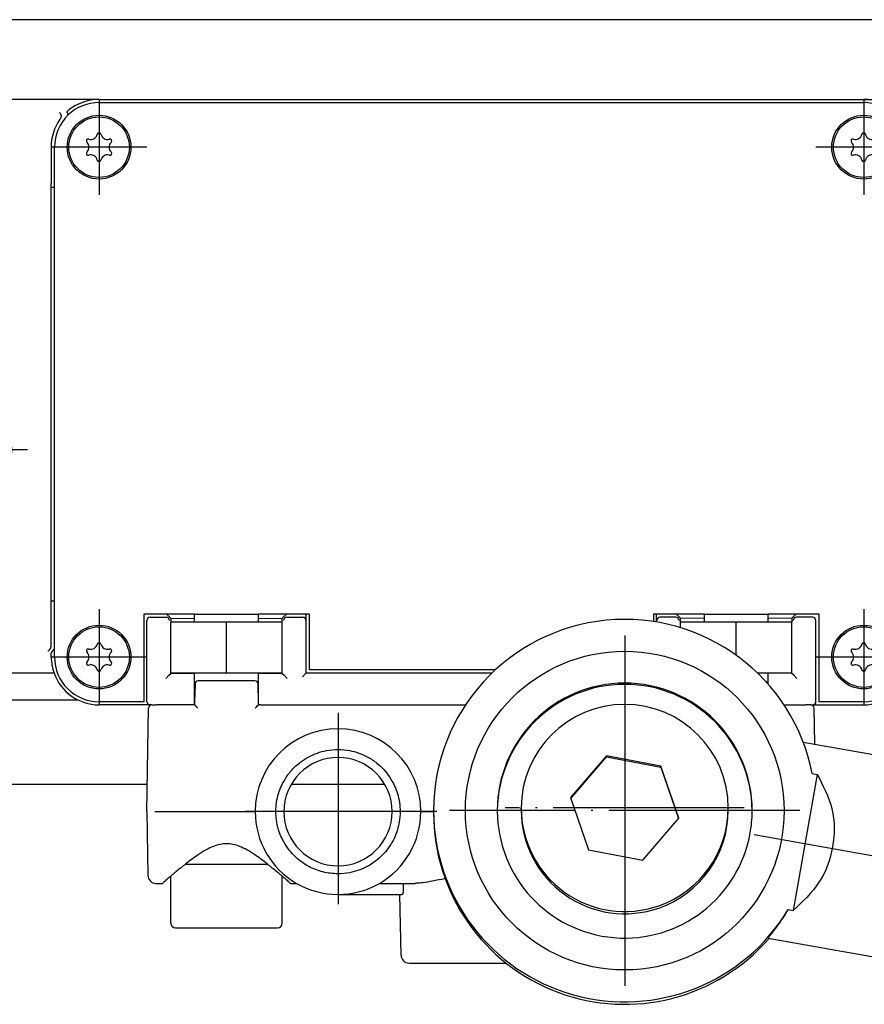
# Model space of a CAD drawing. Header units: millimetres. Extents: x -235 to 1849, y -109 to 485.
# Tile 35 of 41: x 1549 to 1602, y 155 to 217. Entities that reach past the tile are written whole.
import ezdxf

# ---------------------------------------------------------------- set-up
doc = ezdxf.new("R2010")
doc.units = ezdxf.units.MM
doc.linetypes.add('DOT_CENTER', pattern=[14, 12, -1, 0, -1])
doc.layers.add('1', color=7, linetype='Continuous')

# ---------------------------------------------------------------- blocks, each defined once
blk = doc.blocks.new('SCALE_BODY_670__4', base_point=(857.731, 168.731))
at = {"color": 7, "linetype": 'Continuous'}
for p, q in [((1627.731, 216.731), (857.731, 216.731)), ((1552.423, 174.031), (933.731, 174.031)), ((1556.76, 168.731), (930.786, 168.731)), ((1571.675, 168.731), (1565.786, 168.731))]:
    blk.add_line(p, q, dxfattribs=at)
blk = doc.blocks.new('SCALE_PB_670__5', base_point=(835.731, 168.731))
blk.add_blockref('SCALE_BODY_670__4', (857.731, 168.731))
blk = doc.blocks.new('READING_HEAD_BODY__13', base_point=(1514.731, 173.731))
at = {"color": 7, "linetype": 'Continuous'}
for p, q in [((1553.731, 211.731), (1538.731, 211.731)), ((1553.731, 211.731), (1601.731, 211.731)), ((1553.731, 211.531), (1601.731, 211.531)), ((1601.731, 211.731), (1616.731, 211.731)), ((1538.231, 207.731), (1538.231, 211.231)), ((1617.231, 207.731), (1617.231, 211.231)), ((1550.717, 208.731), (1550.717, 206.442)), ((1550.931, 206.242), (1550.931, 208.731)), ((1604.531, 208.731), (1604.531, 206.242)), ((1604.745, 208.731), (1604.745, 206.442)), ((1538.231, 207.731), (1538.231, 185.731)), ((1617.231, 207.731), (1617.231, 185.731)), ((1550.731, 206.231), (1550.72, 206.242)), ((1550.731, 180.231), (1550.731, 206.231)), ((1550.731, 206.231), (1550.931, 206.231)), ((1550.931, 206.231), (1550.931, 206.242)), ((1550.931, 180.231), (1550.931, 206.231)), ((1604.531, 206.242), (1604.531, 206.231)), ((1604.531, 206.231), (1604.531, 180.231)), ((1604.731, 206.231), (1604.531, 206.231)), ((1604.731, 206.231), (1604.741, 206.242)), ((1604.731, 180.231), (1604.731, 206.231)), ((1537.731, 183.981), (1537.731, 185.531)), ((1538.231, 185.731), (1537.931, 185.731)), ((1538.231, 185.731), (1538.231, 182.911)), ((1617.231, 185.731), (1617.531, 185.731)), ((1617.231, 185.731), (1617.231, 182.911)), ((1617.731, 175.931), (1617.731, 185.531)), ((1536.731, 185.231), (1533.231, 185.231)), ((1533.231, 183.56), (1533.231, 185.231)), ((1536.731, 183.981), (1536.731, 185.231)), ((1514.731, 179.782), (1514.731, 183.872)), ((1533.231, 177.903), (1533.231, 183.56)), ((1535.731, 183.56), (1533.231, 183.56)), ((1535.731, 177.903), (1535.731, 183.56)), ((1536.731, 183.981), (1537.731, 183.981)), ((1536.731, 177.481), (1536.731, 183.981)), ((1537.731, 177.481), (1537.731, 183.981)), ((1533.231, 182.731), (1525.131, 182.731)), ((1550.717, 177.443), (1550.717, 180.021)), ((1550.72, 180.221), (1550.731, 180.231)), ((1550.931, 180.231), (1550.731, 180.231)), ((1550.931, 180.221), (1550.931, 180.231)), ((1550.931, 177.246), (1550.931, 180.221)), ((1604.531, 180.231), (1604.731, 180.231)), ((1604.531, 180.231), (1604.531, 180.221)), ((1604.531, 180.221), (1604.531, 177.246)), ((1604.743, 180.219), (1604.731, 180.231)), ((1604.745, 177.443), (1604.745, 180.021)), ((1557.966, 179.431), (1556.531, 179.431)), ((1556.531, 179.431), (1556.531, 173.931)), ((1556.931, 179.231), (1557.946, 179.231)), ((1558.146, 179.251), (1557.966, 179.431)), ((1559.481, 179.431), (1557.966, 179.431)), ((1558.146, 179.251), (1558.231, 179.167)), ((1559.621, 179.431), (1559.481, 179.431)), ((1559.68, 179.431), (1559.621, 179.431)), ((1559.731, 179.431), (1559.68, 179.431)), ((1559.731, 179.401), (1559.731, 179.431)), ((1559.731, 179.431), (1563.731, 179.431)), ((1563.73, 179.401), (1563.731, 179.431)), ((1563.781, 179.431), (1563.731, 179.431)), ((1563.84, 179.431), (1563.781, 179.431)), ((1563.98, 179.431), (1563.84, 179.431)), ((1565.495, 179.431), (1563.98, 179.431)), ((1565.231, 179.167), (1565.315, 179.251)), ((1565.495, 179.431), (1565.315, 179.251)), ((1566.72, 179.431), (1565.495, 179.431)), ((1565.515, 179.231), (1566.52, 179.231)), ((1566.731, 179.431), (1566.72, 179.431)), ((1566.731, 175.731), (1566.731, 179.431)), ((1566.931, 179.431), (1566.731, 179.431)), ((1566.931, 175.931), (1566.931, 179.431)), ((1588.531, 179.431), (1588.531, 178.96)), ((1588.731, 179.431), (1588.531, 179.431)), ((1588.731, 178.928), (1588.731, 179.431)), ((1588.741, 179.431), (1588.731, 179.431)), ((1589.966, 179.431), (1588.741, 179.431)), ((1589.946, 179.231), (1588.941, 179.231)), ((1589.966, 179.431), (1590.146, 179.251)), ((1591.481, 179.431), (1589.966, 179.431)), ((1590.231, 179.167), (1590.146, 179.251)), ((1591.621, 179.431), (1591.481, 179.431)), ((1591.68, 179.431), (1591.621, 179.431)), ((1591.731, 179.431), (1591.68, 179.431)), ((1591.731, 179.431), (1595.731, 179.431)), ((1591.731, 179.401), (1591.731, 179.431)), ((1595.73, 179.401), (1595.731, 179.431)), ((1595.781, 179.431), (1595.731, 179.431)), ((1595.84, 179.431), (1595.781, 179.431)), ((1595.98, 179.431), (1595.84, 179.431)), ((1597.495, 179.431), (1595.98, 179.431)), ((1597.315, 179.251), (1597.231, 179.167)), ((1597.315, 179.251), (1597.495, 179.431)), ((1598.931, 179.431), (1597.495, 179.431)), ((1598.531, 179.231), (1597.515, 179.231)), ((1598.931, 173.931), (1598.931, 179.431)), ((1533.231, 178.731), (1525.131, 178.731)), ((1556.727, 173.931), (1556.731, 179.031)), ((1558.231, 179.167), (1558.231, 178.931)), ((1558.231, 179.167), (1559.731, 179.151)), ((1558.231, 175.731), (1558.231, 178.931)), ((1561.731, 175.731), (1561.731, 178.931)), ((1563.731, 179.151), (1565.231, 179.167)), ((1565.231, 178.931), (1565.231, 179.167)), ((1565.231, 175.731), (1565.231, 178.931)), ((1590.231, 178.931), (1590.231, 179.167)), ((1591.731, 179.151), (1590.231, 179.167)), ((1590.231, 178.574), (1590.231, 178.931)), ((1593.731, 176.843), (1593.731, 178.931)), ((1597.231, 179.167), (1595.731, 179.151)), ((1597.231, 179.167), (1597.231, 178.931)), ((1597.231, 175.731), (1597.231, 178.931)), ((1598.734, 173.931), (1598.731, 179.031)), ((1535.731, 177.903), (1533.231, 177.903)), ((1533.231, 176.231), (1533.231, 177.903)), ((1536.731, 177.481), (1537.731, 177.481)), ((1536.731, 176.231), (1536.731, 177.481)), ((1537.731, 175.931), (1537.731, 177.481)), ((1550.731, 176.731), (1550.731, 176.975)), ((1550.785, 177.1), (1550.931, 177.246)), ((1550.931, 176.731), (1550.931, 177.246)), ((1604.531, 177.246), (1604.531, 176.731)), ((1604.676, 177.1), (1604.531, 177.246)), ((1604.731, 176.731), (1604.731, 176.975)), ((1536.731, 176.231), (1533.231, 176.231)), ((1538.731, 175.731), (1537.931, 175.731)), ((1550.902, 175.731), (1538.731, 175.731)), ((1557.92, 175.386), (1558.12, 175.586)), ((1558.12, 175.586), (1558.231, 175.696)), ((1558.231, 175.731), (1558.231, 175.696)), ((1558.231, 175.696), (1559.731, 175.711)), ((1563.731, 175.711), (1565.231, 175.696)), ((1565.231, 175.696), (1565.231, 175.731)), ((1565.231, 175.696), (1565.341, 175.586)), ((1565.541, 175.386), (1565.341, 175.586)), ((1566.694, 175.695), (1566.494, 175.495)), ((1566.694, 175.695), (1566.731, 175.731)), ((1578.398, 175.731), (1566.731, 175.731)), ((1578.61, 175.931), (1566.931, 175.931)), ((1597.231, 175.696), (1595.731, 175.711)), ((1597.231, 175.731), (1597.231, 175.696)), ((1597.341, 175.586), (1597.231, 175.696)), ((1597.541, 175.386), (1597.341, 175.586)), ((1604.559, 175.731), (1616.731, 175.731)), ((1616.731, 175.731), (1617.531, 175.731)), ((1556.531, 173.931), (1553.731, 173.931)), ((1556.927, 173.731), (1553.731, 173.731)), ((1556.953, 173.731), (1556.927, 173.731)), ((1557.044, 173.731), (1556.953, 173.731)), ((1557.044, 173.731), (1557.344, 173.731)), ((1559.455, 173.731), (1557.344, 173.731)), ((1559.531, 173.731), (1559.455, 173.731)), ((1559.581, 173.731), (1559.531, 173.731)), ((1559.731, 173.731), (1559.581, 173.731)), ((1563.881, 173.731), (1563.731, 173.731)), ((1563.881, 173.731), (1563.93, 173.731)), ((1563.93, 173.731), (1564.006, 173.731)), ((1564.006, 173.731), (1576.732, 173.731)), ((1596.729, 173.731), (1598.117, 173.731)), ((1598.417, 173.731), (1598.117, 173.731)), ((1598.417, 173.731), (1598.508, 173.731)), ((1598.508, 173.731), (1598.534, 173.731)), ((1598.534, 173.731), (1601.731, 173.731)), ((1601.731, 173.931), (1598.931, 173.931))]:
    blk.add_line(p, q, dxfattribs=at)
for centre, radius in [((1553.731, 208.731), 2), ((1601.731, 208.731), 2), ((1553.731, 208.731), 1.9), ((1601.731, 208.731), 1.9), ((1544.231, 189.731), 4), ((1611.231, 189.731), 4), ((1544.231, 189.731), 2.1), ((1611.231, 189.731), 2.1), ((1553.731, 176.731), 2), ((1553.731, 176.731), 1.9), ((1601.731, 176.731), 2), ((1601.731, 176.731), 1.9)]:
    blk.add_circle(centre, radius, dxfattribs=at)
for centre, radius, start, end in [((1538.731, 211.231), 0.5, 90, 180), ((1553.731, 208.731), 3, 90, 130.75238), ((1553.731, 208.731), 2.8, 90, 133.68256), ((1601.731, 208.731), 3, 49.24762, 90), ((1601.731, 208.731), 2.8, 46.31744, 90), ((1616.731, 211.231), 0.5, 0, 90), ((1553.731, 208.731), 2.8, 133.68256, 180), ((1601.731, 208.731), 2.8, 0, 46.31744), ((1553.731, 208.731), 3.014, 144.53235, 180), ((1601.731, 208.731), 3.014, 360, 35.46765), ((1553.211, 209.631), 0.413, 253.06431, 346.93569), ((1553.731, 209.511), 0.121, 13.06431, 166.93569), ((1554.25, 209.631), 0.413, 193.06431, 286.93569), ((1601.211, 209.631), 0.413, 253.06431, 346.93569), ((1601.731, 209.511), 0.121, 13.06431, 166.93569), ((1602.25, 209.631), 0.413, 193.06431, 286.93569), ((1553.056, 209.121), 0.121, 73.06431, 226.93569), ((1552.691, 208.731), 0.413, 313.06431, 46.93569), ((1554.77, 208.731), 0.413, 133.06431, 226.93569), ((1554.406, 209.121), 0.121, 313.06431, 106.93569), ((1601.056, 209.121), 0.121, 73.06431, 226.93569), ((1600.691, 208.731), 0.413, 313.06431, 46.93569), ((1602.77, 208.731), 0.413, 133.06431, 226.93569), ((1602.406, 209.121), 0.121, 313.06431, 106.93569), ((1553.056, 208.342), 0.121, 133.06431, 286.93569), ((1553.211, 207.831), 0.413, 13.06431, 106.93569), ((1554.25, 207.831), 0.413, 73.06431, 166.93569), ((1554.406, 208.342), 0.121, 253.06431, 46.93569), ((1601.056, 208.342), 0.121, 133.06431, 286.93569), ((1601.211, 207.831), 0.413, 13.06431, 106.93569), ((1602.25, 207.831), 0.413, 73.06431, 166.93569), ((1602.406, 208.342), 0.121, 253.06431, 46.93569), ((1544.231, 205.231), 2.75, 56.44269, 123.55731), ((1553.731, 207.952), 0.121, 193.06431, 346.93569), ((1601.731, 207.952), 0.121, 193.06431, 346.93569), ((1611.231, 205.231), 2.75, 56.44269, 123.55731), ((1544.231, 205.231), 2.75, 123.55731, 56.44269), ((1611.231, 205.231), 2.75, 123.55731, 56.44269), ((1537.931, 185.531), 0.2, 90, 180), ((1617.531, 185.531), 0.2, 0, 90), ((1525.131, 230.731), 48, 257.48667, 270), ((1525.131, 230.731), 52, 258.46304, 270), ((1556.931, 179.031), 0.2, 90, 180), ((1557.945, 179.03), 0.202, 1.496, 89.50385), ((1565.516, 179.03), 0.202, 90.49615, 178.504), ((1566.518, 179.03), 0.202, 1.496, 89.50385), ((1588.943, 179.03), 0.202, 90.49615, 178.504), ((1589.945, 179.03), 0.202, 1.496, 89.50385), ((1597.516, 179.03), 0.202, 90.49615, 178.504), ((1598.531, 179.031), 0.2, 0, 90), ((1553.211, 177.631), 0.413, 253.06431, 346.93569), ((1553.731, 177.511), 0.121, 13.06431, 166.93569), ((1554.25, 177.631), 0.413, 193.06431, 286.93569), ((1601.211, 177.631), 0.413, 253.06431, 346.93569), ((1601.731, 177.511), 0.121, 13.06431, 166.93569), ((1602.25, 177.631), 0.413, 193.06431, 286.93569), ((1550.909, 176.972), 0.179, 133.90117, 178.91836), ((1553.731, 176.731), 3, 180, 199.47122), ((1553.731, 176.731), 2.8, 180, 270), ((1553.056, 177.121), 0.121, 73.06431, 226.93569), ((1552.691, 176.731), 0.413, 313.06431, 46.93569), ((1554.77, 176.731), 0.413, 133.06431, 226.93569), ((1554.406, 177.121), 0.121, 313.06431, 106.93569), ((1601.056, 177.121), 0.121, 73.06431, 226.93569), ((1600.691, 176.731), 0.413, 313.06431, 46.93569), ((1601.731, 176.731), 2.8, 270, 0), ((1602.77, 176.731), 0.413, 133.06431, 226.93569), ((1602.406, 177.121), 0.121, 313.06431, 106.93569), ((1601.731, 176.731), 3, 340.52878, 0), ((1604.552, 176.972), 0.179, 1.08164, 46.09883), ((1553.056, 176.342), 0.121, 133.06431, 286.93569), ((1553.211, 175.831), 0.413, 13.06431, 106.93569), ((1554.25, 175.831), 0.413, 73.06431, 166.93569), ((1554.406, 176.342), 0.121, 253.06431, 46.93569), ((1601.056, 176.342), 0.121, 133.06431, 286.93569), ((1601.211, 175.831), 0.413, 13.06431, 106.93569), ((1602.25, 175.831), 0.413, 73.06431, 166.93569), ((1602.406, 176.342), 0.121, 253.06431, 46.93569), ((1537.931, 175.931), 0.2, 180, 270), ((1553.731, 176.731), 3, 199.47122, 270), ((1553.731, 175.952), 0.121, 193.06431, 346.93569), ((1601.731, 175.952), 0.121, 193.06431, 346.93569), ((1601.731, 176.731), 3, 270, 340.52878), ((1617.531, 175.931), 0.2, 270, 0), ((1556.927, 173.931), 0.2, 180, 270), ((1598.534, 173.931), 0.2, 270, 0)]:
    blk.add_arc(centre, radius, start, end, dxfattribs=at)
for points, knots in [([(1551.336, 210.756), (1551.331, 210.768), (1551.319, 210.8), (1551.295, 210.844), (1551.267, 210.885), (1551.248, 210.906), (1551.239, 210.915)], [0, 0, 0, 0, 0.0395142, 0.1011299, 0.1497805, 0.1876219, 0.1876219, 0.1876219, 0.1876219]), ([(1551.336, 210.756), (1551.338, 210.751), (1551.342, 210.74), (1551.348, 210.712), (1551.35, 210.668), (1551.342, 210.621), (1551.328, 210.576), (1551.309, 210.531), (1551.288, 210.499), (1551.276, 210.48)], [0, 0, 0, 0, 0.0173446, 0.033025, 0.087236, 0.146424, 0.1774183, 0.2271454, 0.2930608, 0.2930608, 0.2930608, 0.2930608]), ([(1551.734, 210.915), (1551.732, 210.925), (1551.729, 210.941), (1551.738, 210.964), (1551.752, 210.985), (1551.765, 210.997), (1551.772, 211.004)], [0, 0, 0, 0, 0.0273003, 0.0480897, 0.0728167, 0.102313, 0.102313, 0.102313, 0.102313]), ([(1551.797, 210.756), (1551.791, 210.771), (1551.779, 210.8), (1551.763, 210.841), (1551.748, 210.88), (1551.739, 210.903), (1551.734, 210.915)], [0, 0, 0, 0, 0.0470537, 0.0943863, 0.1326712, 0.1711411, 0.1711411, 0.1711411, 0.1711411]), ([(1603.664, 210.756), (1603.67, 210.771), (1603.682, 210.8), (1603.698, 210.841), (1603.713, 210.88), (1603.723, 210.903), (1603.727, 210.915)], [0, 0, 0, 0, 0.0469472, 0.0943863, 0.132671, 0.1711411, 0.1711411, 0.1711411, 0.1711411]), ([(1603.727, 210.915), (1603.729, 210.921), (1603.733, 210.937), (1603.725, 210.963), (1603.708, 210.986), (1603.695, 210.998), (1603.689, 211.004)], [0, 0, 0, 0, 0.0184903, 0.0481286, 0.0770018, 0.1023407, 0.1023407, 0.1023407, 0.1023407]), ([(1604.125, 210.756), (1604.123, 210.751), (1604.12, 210.74), (1604.114, 210.716), (1604.111, 210.672), (1604.12, 210.614), (1604.14, 210.557), (1604.163, 210.513), (1604.179, 210.49), (1604.185, 210.48)], [0, 0, 0, 0, 0.0173446, 0.033025, 0.0759938, 0.1464083, 0.2079354, 0.2586317, 0.2930391, 0.2930391, 0.2930391, 0.2930391]), ([(1604.125, 210.756), (1604.131, 210.772), (1604.144, 210.803), (1604.169, 210.848), (1604.195, 210.886), (1604.214, 210.907), (1604.222, 210.915)], [0, 0, 0, 0, 0.0507784, 0.1011357, 0.1541484, 0.1876256, 0.1876256, 0.1876256, 0.1876256]), ([(1550.72, 206.242), (1550.719, 206.274), (1550.717, 206.34), (1550.717, 206.407), (1550.717, 206.442)], [0, 0, 0, 0, 0.0954986, 0.2000077, 0.2000077, 0.2000077, 0.2000077]), ([(1604.741, 206.242), (1604.742, 206.274), (1604.744, 206.34), (1604.744, 206.407), (1604.745, 206.442)], [0, 0, 0, 0, 0.0954986, 0.2000077, 0.2000077, 0.2000077, 0.2000077]), ([(1538.731, 180.731), (1538.672, 180.917), (1538.556, 181.283), (1538.397, 181.836), (1538.266, 182.375), (1538.242, 182.739), (1538.231, 182.911)], [0, 0, 0, 0, 0.585172, 1.15029, 1.728355, 2.243029, 2.243029, 2.243029, 2.243029]), ([(1616.731, 180.731), (1616.79, 180.917), (1616.905, 181.283), (1617.064, 181.836), (1617.195, 182.375), (1617.219, 182.739), (1617.231, 182.911)], [0, 0, 0, 0, 0.585172, 1.15029, 1.728355, 2.243029, 2.243029, 2.243029, 2.243029]), ([(1550.717, 180.021), (1550.717, 180.056), (1550.717, 180.122), (1550.719, 180.189), (1550.72, 180.221)], [0, 0, 0, 0, 0.1045091, 0.2000077, 0.2000077, 0.2000077, 0.2000077]), ([(1604.745, 180.021), (1604.744, 180.055), (1604.744, 180.122), (1604.743, 180.188), (1604.743, 180.219)], [0, 0, 0, 0, 0.1040306, 0.1980744, 0.1980744, 0.1980744, 0.1980744]), ([(1550.662, 177.246), (1550.669, 177.257), (1550.687, 177.287), (1550.705, 177.339), (1550.715, 177.393), (1550.716, 177.428), (1550.717, 177.443)], [0, 0, 0, 0, 0.0413639, 0.1036272, 0.1630499, 0.2074835, 0.2074835, 0.2074835, 0.2074835]), ([(1604.8, 177.246), (1604.79, 177.263), (1604.772, 177.293), (1604.757, 177.339), (1604.747, 177.388), (1604.745, 177.422), (1604.745, 177.443)], [0, 0, 0, 0, 0.0592165, 0.1036203, 0.1465134, 0.2074782, 0.2074782, 0.2074782, 0.2074782]), ([(1550.52, 177.1), (1550.533, 177.11), (1550.559, 177.129), (1550.593, 177.162), (1550.628, 177.2), (1550.649, 177.229), (1550.662, 177.246)], [0, 0, 0, 0, 0.0476857, 0.0978293, 0.1409923, 0.2037171, 0.2037171, 0.2037171, 0.2037171]), ([(1604.941, 177.1), (1604.928, 177.11), (1604.902, 177.129), (1604.863, 177.167), (1604.828, 177.205), (1604.808, 177.234), (1604.8, 177.246)], [0, 0, 0, 0, 0.0476857, 0.0978293, 0.1618493, 0.2037182, 0.2037182, 0.2037182, 0.2037182])]:
    blk.add_open_spline(points, degree=3, knots=knots, dxfattribs=at)
at = {"layer": '1', "color": 2, "linetype": 'DOT_CENTER'}
for p, q in [((1553.731, 211.731), (1553.731, 205.731)), ((1601.731, 211.731), (1601.731, 205.731)), ((1544.231, 208.981), (1544.231, 201.481)), ((1611.231, 208.981), (1611.231, 201.481)), ((1556.731, 208.731), (1550.731, 208.731)), ((1604.731, 208.731), (1598.731, 208.731)), ((1547.981, 205.231), (1540.481, 205.231)), ((1614.981, 205.231), (1607.481, 205.231)), ((1544.231, 194.731), (1544.231, 184.731)), ((1611.231, 194.731), (1611.231, 184.731)), ((1549.231, 189.731), (1539.231, 189.731)), ((1616.231, 189.731), (1606.231, 189.731)), ((1523.131, 180.731), (1539.731, 180.731)), ((1553.731, 179.731), (1553.731, 173.731)), ((1601.731, 179.731), (1601.731, 173.731)), ((1556.731, 176.731), (1550.731, 176.731)), ((1604.731, 176.731), (1598.731, 176.731))]:
    blk.add_line(p, q, dxfattribs=at)
blk = doc.blocks.new('BLOCK__14', base_point=(1556.731, 157.531))
at = {"color": 7, "linetype": 'Continuous'}
for p, q in [((1559.731, 179.401), (1559.731, 179.431)), ((1559.731, 179.431), (1563.731, 179.431)), ((1559.731, 178.931), (1559.731, 179.401)), ((1563.73, 179.401), (1563.731, 179.431)), ((1563.731, 178.931), (1563.73, 179.401)), ((1591.731, 179.431), (1595.731, 179.431)), ((1591.731, 179.401), (1591.731, 179.431)), ((1591.731, 178.931), (1591.731, 179.401)), ((1595.73, 179.401), (1595.731, 179.431)), ((1595.731, 178.931), (1595.73, 179.401)), ((1558.231, 175.731), (1558.231, 178.931)), ((1559.731, 178.931), (1558.231, 178.931)), ((1561.731, 178.931), (1559.731, 178.931)), ((1561.731, 175.731), (1561.731, 178.931)), ((1563.731, 178.931), (1561.731, 178.931)), ((1565.231, 178.931), (1563.731, 178.931)), ((1565.231, 175.731), (1565.231, 178.931)), ((1590.231, 178.574), (1590.231, 178.931)), ((1591.731, 178.931), (1590.231, 178.931)), ((1593.731, 178.931), (1591.731, 178.931)), ((1593.731, 176.843), (1593.731, 178.931)), ((1595.731, 178.931), (1593.731, 178.931)), ((1597.231, 178.931), (1595.731, 178.931)), ((1597.231, 175.731), (1597.231, 178.931)), ((1559.731, 175.731), (1558.231, 175.731)), ((1559.731, 175.461), (1559.731, 175.731)), ((1561.731, 175.731), (1559.731, 175.731)), ((1563.731, 175.731), (1561.731, 175.731)), ((1563.73, 175.461), (1563.731, 175.731)), ((1565.231, 175.731), (1563.731, 175.731)), ((1595.731, 175.731), (1595.063, 175.731)), ((1595.73, 175.461), (1595.731, 175.731)), ((1597.231, 175.731), (1595.731, 175.731)), ((1559.731, 173.931), (1559.731, 175.461)), ((1559.753, 175.035), (1559.731, 173.931)), ((1563.508, 175.231), (1559.953, 175.231)), ((1563.73, 173.931), (1563.708, 175.035)), ((1563.73, 173.931), (1563.73, 175.461)), ((1595.731, 175.033), (1595.73, 175.461)), ((1557.044, 173.731), (1557.344, 173.731)), ((1559.455, 173.731), (1557.344, 173.731)), ((1559.531, 173.731), (1559.455, 173.731)), ((1559.581, 173.731), (1559.531, 173.731)), ((1559.731, 173.731), (1559.581, 173.731)), ((1559.731, 173.731), (1559.731, 173.931)), ((1559.731, 173.931), (1559.731, 173.731)), ((1563.731, 173.731), (1563.73, 173.931)), ((1563.731, 173.731), (1563.73, 173.931)), ((1563.881, 173.731), (1563.731, 173.731)), ((1563.881, 173.731), (1563.93, 173.731)), ((1563.93, 173.731), (1564.006, 173.731)), ((1564.006, 173.731), (1576.732, 173.731)), ((1596.729, 173.731), (1598.117, 173.731)), ((1598.417, 173.731), (1598.117, 173.731)), ((1556.731, 167.031), (1556.844, 173.535)), ((1598.657, 171.261), (1598.617, 173.535)), ((1556.731, 167.031), (1556.801, 163.023)), ((1557.23, 167.031), (1563.531, 167.031)), ((1564.831, 167.031), (1563.531, 167.031)), ((1573.931, 167.031), (1572.631, 167.031)), ((1573.931, 167.031), (1574.731, 167.031)), ((1559.154, 163.731), (1564.307, 163.731)), ((1557.3, 162.531), (1557.71, 162.531)), ((1558.231, 160.031), (1558.231, 162.982)), ((1565.231, 160.031), (1565.231, 162.982)), ((1565.752, 162.531), (1566.125, 162.531)), ((1571.336, 162.531), (1573.58, 162.531)), ((1568.731, 161.831), (1572.621, 161.831)), ((1572.621, 161.831), (1572.767, 161.831)), ((1572.688, 158.023), (1572.621, 161.831)), ((1558.531, 159.731), (1564.931, 159.731)), ((1573.188, 157.531), (1579.281, 157.531))]:
    blk.add_line(p, q, dxfattribs=at)
for centre, radius, start, end in [((1559.953, 175.031), 0.2, 90, 179), ((1563.508, 175.031), 0.2, 1, 90), ((1595.508, 175.031), 0.2, 8.73927, 75.49159), ((1557.044, 173.531), 0.2, 90, 179), ((1598.417, 173.531), 0.2, 1, 90), ((1568.731, 167.031), 5.2, 0, 180), ((1568.731, 167.031), 3.4, 360, 180), ((1568.731, 167.031), 5.2, 180, 239.92665), ((1568.731, 167.031), 3.4, 180, 360), ((1568.731, 167.031), 5.2, 300.07335, 0), ((1557.3, 163.031), 0.5, 181, 270), ((1568.731, 167.031), 5.2, 239.92665, 270), ((1568.731, 167.031), 5.2, 270, 300.07335), ((1558.531, 160.031), 0.3, 180, 270), ((1564.931, 160.031), 0.3, 270, 0), ((1573.188, 158.031), 0.5, 181, 270)]:
    blk.add_arc(centre, radius, start, end, dxfattribs=at)
for points, knots in [([(1559.927, 173.535), (1559.914, 173.548), (1559.89, 173.573), (1559.854, 173.609), (1559.82, 173.643), (1559.79, 173.674), (1559.76, 173.703), (1559.74, 173.722), (1559.731, 173.731)], [0, 0, 0, 0, 0.0540526, 0.1059823, 0.1538317, 0.1958124, 0.2368675, 0.2779385, 0.2779385, 0.2779385, 0.2779385]), ([(1563.534, 173.535), (1563.568, 173.569), (1563.633, 173.635), (1563.699, 173.7), (1563.731, 173.731)], [0, 0, 0, 0, 0.145904, 0.2779308, 0.2779308, 0.2779308, 0.2779308]), ([(1564.831, 167.031), (1564.839, 167.224), (1564.855, 167.61), (1564.982, 168.15), (1565.185, 168.691), (1565.493, 169.242), (1566.035, 169.905), (1566.869, 170.526), (1567.85, 170.871), (1568.731, 170.954), (1569.611, 170.872), (1570.455, 170.574), (1571.313, 170.007), (1571.898, 169.369), (1572.276, 168.691), (1572.479, 168.15), (1572.606, 167.61), (1572.622, 167.224), (1572.631, 167.031)], [0, 0, 0, 0, 0.577936, 1.156099, 1.655982, 2.30623, 3.042126, 4.209935, 5.377351, 6.112897, 6.848442, 8.015858, 8.751535, 9.919562, 10.56981, 11.069693, 11.647856, 12.225792, 12.225792, 12.225792, 12.225792]), ([(1572.631, 167.031), (1572.62, 166.813), (1572.602, 166.427), (1572.464, 165.864), (1572.265, 165.349), (1571.881, 164.676), (1571.313, 164.056), (1570.455, 163.489), (1569.611, 163.191), (1568.659, 163.101), (1567.776, 163.209), (1566.947, 163.529), (1566.148, 164.056), (1565.563, 164.694), (1565.185, 165.372), (1564.973, 165.936), (1564.852, 166.478), (1564.837, 166.864), (1564.831, 167.031)], [0, 0, 0, 0, 0.654078, 1.156044, 1.731061, 2.306228, 3.474255, 4.209932, 5.377348, 6.112894, 7.064822, 8.01659, 8.752268, 9.920294, 10.570542, 11.070425, 11.724565, 12.226469, 12.226469, 12.226469, 12.226469]), ([(1564.307, 163.731), (1564.168, 163.841), (1563.906, 164.047), (1563.474, 164.353), (1563.036, 164.628), (1562.578, 164.85), (1562.15, 164.983), (1561.732, 165.028), (1561.315, 164.984), (1560.886, 164.851), (1560.428, 164.63), (1559.989, 164.355), (1559.557, 164.048), (1559.294, 163.841), (1559.154, 163.731)], [0, 0, 0, 0, 0.532627, 0.999464, 1.586745, 2.082155, 2.521599, 2.927371, 3.332907, 3.771838, 4.267269, 4.854593, 5.322993, 5.857685, 5.857685, 5.857685, 5.857685]), ([(1559.154, 163.731), (1559.061, 163.659), (1558.867, 163.509), (1558.62, 163.308), (1558.405, 163.13), (1558.29, 163.032), (1558.231, 162.982)], [0, 0, 0, 0, 0.352742, 0.734085, 0.956603, 1.18899, 1.18899, 1.18899, 1.18899]), ([(1564.307, 163.731), (1564.4, 163.659), (1564.594, 163.509), (1564.841, 163.308), (1565.056, 163.13), (1565.171, 163.032), (1565.231, 162.982)], [0, 0, 0, 0, 0.352742, 0.734085, 0.956603, 1.18899, 1.18899, 1.18899, 1.18899]), ([(1558.231, 162.982), (1558.213, 162.967), (1558.176, 162.936), (1558.075, 162.849), (1557.924, 162.719), (1557.789, 162.601), (1557.717, 162.537), (1557.712, 162.533), (1557.71, 162.531)], [0, 0, 0, 0, 0.0709259, 0.1427607, 0.4006048, 0.6703183, 0.6796532, 0.6889881, 0.6889881, 0.6889881, 0.6889881]), ([(1565.231, 162.982), (1565.249, 162.967), (1565.285, 162.936), (1565.386, 162.849), (1565.538, 162.719), (1565.672, 162.601), (1565.745, 162.537), (1565.749, 162.533), (1565.752, 162.531)], [0, 0, 0, 0, 0.0709259, 0.1427607, 0.4006048, 0.6703183, 0.6796532, 0.6889881, 0.6889881, 0.6889881, 0.6889881]), ([(1572.81, 162.531), (1572.811, 162.513), (1572.811, 162.476), (1572.812, 162.374), (1572.814, 162.225), (1572.816, 162.093), (1572.817, 162.028)], [0, 0, 0, 0, 0.0548525, 0.109705, 0.3066195, 0.5035339, 0.5035339, 0.5035339, 0.5035339]), ([(1575.458, 162.824), (1575.448, 162.822), (1575.429, 162.818), (1575.2, 162.774), (1574.794, 162.693), (1574.234, 162.588), (1573.856, 162.54), (1573.646, 162.532), (1573.602, 162.531), (1573.58, 162.531)], [0, 0, 0, 0, 0.030362, 0.060677, 0.698178, 1.272372, 1.770427, 1.837892, 1.903454, 1.903454, 1.903454, 1.903454]), ([(1572.817, 162.028), (1572.817, 162.002), (1572.816, 161.955), (1572.804, 161.895), (1572.794, 161.849), (1572.774, 161.836), (1572.767, 161.831)], [0, 0, 0, 0, 0.0766929, 0.1411579, 0.1856596, 0.2097414, 0.2097414, 0.2097414, 0.2097414])]:
    blk.add_open_spline(points, degree=3, knots=knots, dxfattribs=at)
at = {"layer": '1', "color": 2, "linetype": 'DOT_CENTER'}
for p, q in [((1568.731, 173.231), (1568.731, 160.831)), ((1574.931, 167.031), (1562.531, 167.031))]:
    blk.add_line(p, q, dxfattribs=at)
blk = doc.blocks.new('COUPLING_BAR__15', base_point=(1574.731, 128.896))
at = {"color": 7, "linetype": 'Continuous'}
for p, q in [((1597.937, 171.388), (1618.33, 167.793)), ((1585.593, 170.533), (1583.328, 167.913)), ((1583.345, 167.863), (1585.593, 170.464)), ((1588.995, 169.883), (1585.593, 170.533)), ((1585.593, 170.533), (1585.593, 170.464)), ((1585.593, 170.464), (1588.995, 169.813)), ((1588.995, 169.883), (1588.995, 169.813)), ((1590.133, 166.611), (1588.995, 169.883)), ((1588.995, 169.813), (1590.116, 166.591)), ((1598.809, 169.37), (1597.303, 160.829)), ((1598.503, 169.424), (1598.809, 169.37)), ((1583.328, 167.913), (1584.466, 164.641)), ((1574.731, 167.096), (1574.731, 166.939)), ((1580.231, 167.122), (1580.231, 167.262)), ((1593.231, 167.122), (1593.231, 167.262)), ((1587.868, 163.99), (1590.133, 166.611)), ((1584.466, 164.641), (1587.868, 163.99)), ((1596.996, 160.883), (1597.303, 160.829)), ((1595.734, 159.084), (1616.16, 155.483))]:
    blk.add_line(p, q, dxfattribs=at)
blk.add_circle((1586.731, 167.095), 10, dxfattribs=at)
for centre, radius, start, end in [((1586.731, 167.095), 12, 11.19142, 179.99587), ((1586.731, 167.095), 8, 0, 180), ((1586.731, 167.018), 8, 0.5562, 179.4438), ((1586.731, 167.262), 6.5, 0, 180), ((1586.73, 167.095), 12, 179.99646, 328.8191), ((1586.731, 166.939), 12, 180, 319.04493), ((1586.731, 167.095), 8, 180, 180.27811), ((1586.731, 167.095), 8, 180.27811, 350.00149), ((1586.731, 167.262), 6.5, 180, 289.17366), ((1586.731, 167.122), 6.5, 180, 289.17366), ((1586.731, 167.262), 6.5, 289.17366, 0), ((1586.731, 167.122), 6.5, 289.17366, 0), ((1586.731, 167.098), 8, 349.98515, 359.42745), ((1586.73, 167.056), 8, 359.72189, 0.27811)]:
    blk.add_arc(centre, radius, start, end, dxfattribs=at)
for points, knots in [([(1598.809, 169.37), (1599.181, 168.665), (1599.928, 167.249), (1599.915, 164.796), (1599.081, 162.48), (1597.896, 161.38), (1597.303, 160.829)], [0, 0, 0, 0, 2.361075, 4.734983, 7.124258, 9.522858, 9.522858, 9.522858, 9.522858]), ([(1595.734, 159.084), (1595.734, 159.085), (1595.735, 159.087), (1595.735, 159.093), (1595.744, 159.102), (1595.757, 159.124), (1595.785, 159.159), (1595.826, 159.212), (1595.879, 159.28), (1595.944, 159.362), (1596.017, 159.456), (1596.113, 159.58), (1596.232, 159.737), (1596.373, 159.93), (1596.521, 160.141), (1596.677, 160.371), (1596.837, 160.619), (1596.942, 160.793), (1596.996, 160.883)], [0, 0, 0, 0, 0.002907, 0.005813, 0.020136, 0.036529, 0.085182, 0.150571, 0.239145, 0.343886, 0.463667, 0.597365, 0.815185, 1.053891, 1.312552, 1.590288, 1.886273, 2.199741, 2.199741, 2.199741, 2.199741])]:
    blk.add_open_spline(points, degree=3, knots=knots, dxfattribs=at)
at = {"layer": '1', "color": 2, "linetype": 'DOT_CENTER'}
for p, q in [((1586.731, 178.095), (1586.731, 156.095)), ((1586.731, 174.762), (1586.731, 159.762)), ((1597.731, 167.095), (1575.731, 167.095)), ((1594.231, 167.262), (1579.231, 167.262)), ((1594.85, 165.586), (1619.214, 161.291))]:
    blk.add_line(p, q, dxfattribs=at)
blk = doc.blocks.new('COUPLING_BAR_BLOCK__16', base_point=(1556.731, 128.896))
for name, p in [('BLOCK__14', (1556.731, 157.531)), ('COUPLING_BAR__15', (1574.731, 128.896))]:
    blk.add_blockref(name, p)
blk = doc.blocks.new('READING_HEAD__17', base_point=(1514.731, 128.896))
for name, p in [('READING_HEAD_BODY__13', (1514.731, 173.731)), ('COUPLING_BAR_BLOCK__16', (1556.731, 128.896))]:
    blk.add_blockref(name, p)
blk = doc.blocks.new('PB_670__18', base_point=(835.731, 128.896))
for name, p in [('SCALE_PB_670__5', (835.731, 168.731)), ('READING_HEAD__17', (1514.731, 128.896))]:
    blk.add_blockref(name, p)
blk = doc.blocks.new('Alzado2', base_point=(991, 173))
blk.add_blockref('PB_670__18', (835.731, 128.896))

msp = doc.modelspace()

# ---------------------------------------------------------------- block references
msp.add_blockref('Alzado2', (991, 173))

doc.saveas('drawing.dxf')
